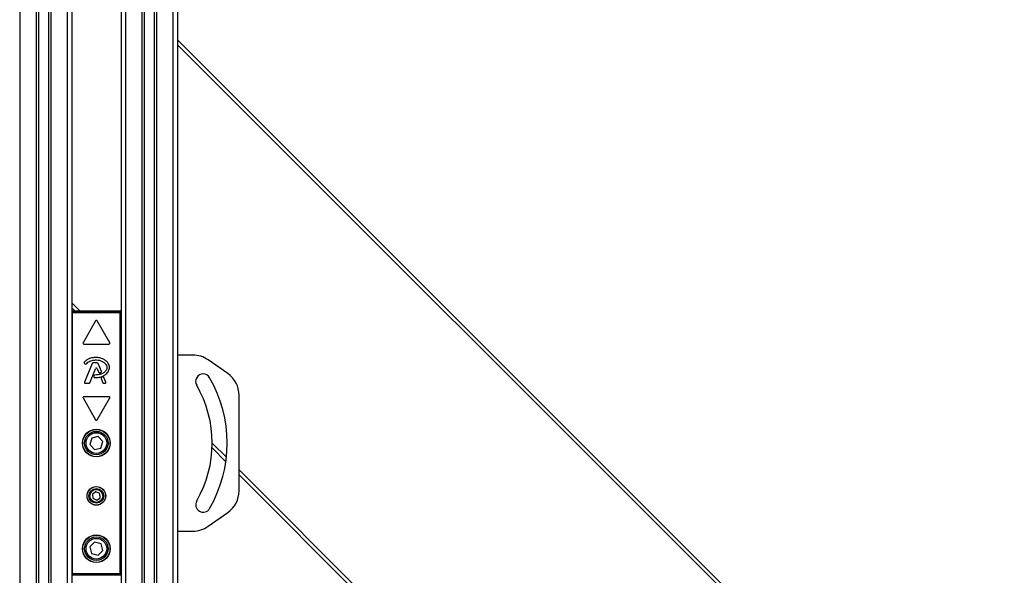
# Model space of a CAD drawing. Header units: millimetres. Extents: x 0 to 420, y 0 to 297.
# Tile 22 of 31: x 127 to 205, y 193 to 237. Entities that reach past the tile are written whole.
import ezdxf

# ---------------------------------------------------------------- set-up
doc = ezdxf.new("R2010")
doc.units = ezdxf.units.MM

msp = doc.modelspace()

# ---------------------------------------------------------------- linework, layer by layer
at = {"color": 7, "linetype": 'Continuous', "lineweight": 25}
for p, q in [((127.2184, 264.1957), (127.2184, 159.1547)), ((128.5192, 264.1957), (128.5192, 159.1547)), ((128.6931, 264.1957), (128.6931, 159.1547)), ((129.5001, 264.1957), (129.5001, 159.1547)), ((129.674, 264.1957), (129.674, 159.1547)), ((130.9748, 264.1957), (130.9748, 159.1547)), ((131.3226, 264.1957), (131.3226, 159.1547)), ((135.2182, 264.1957), (135.2182, 159.1547)), ((135.566, 264.1957), (135.566, 159.1547)), ((136.8668, 264.1957), (136.8668, 159.1547)), ((137.0407, 264.1957), (137.0407, 159.1547)), ((137.8477, 264.1957), (137.8477, 159.1547)), ((138.0216, 264.1957), (138.0216, 159.1547)), ((139.3224, 264.1957), (139.3224, 159.1547)), ((139.6702, 264.1957), (139.6702, 159.1547)), ((139.6702, 235.7512), (204.9635, 170.4579)), ((139.6702, 235.3577), (204.7668, 170.2611)), ((131.3226, 214.979), (131.961, 214.3406)), ((131.3226, 214.5855), (131.5675, 214.3406)), ((131.3226, 214.3406), (135.2182, 214.3406)), ((131.3621, 214.3359), (131.3226, 214.3359)), ((131.3621, 193.4367), (131.3621, 214.3359)), ((131.3759, 214.3221), (131.3621, 214.3359)), ((131.3771, 214.1805), (131.3759, 214.3221)), ((131.3759, 214.3221), (135.1649, 214.3221)), ((131.3771, 193.5909), (131.3771, 214.1805)), ((135.1637, 214.1805), (131.3771, 214.1805)), ((135.1649, 214.3221), (135.1637, 214.1805)), ((135.1637, 193.5909), (135.1637, 214.1805)), ((135.1787, 214.3359), (135.1649, 214.3221)), ((135.1787, 193.4367), (135.1787, 214.3359)), ((135.2182, 214.3359), (135.1787, 214.3359)), ((133.2101, 213.5359), (132.2176, 211.8168)), ((134.3232, 211.8168), (133.3306, 213.5359)), ((132.2779, 211.7125), (134.2629, 211.7125)), ((140.8905, 210.8427), (139.6702, 210.8427)), ((132.3246, 210.185), (132.3695, 210.1475)), ((132.9396, 210.1814), (132.3361, 208.7033)), ((133.3475, 210.2247), (133.004, 210.2247)), ((133.671, 209.5468), (133.4119, 210.1814)), ((143.6498, 209.3713), (142.0875, 210.4653)), ((132.7516, 208.6507), (133.206, 209.7637)), ((133.1004, 209.2221), (133.0758, 209.1634)), ((133.3348, 209.7637), (133.4572, 209.4638)), ((132.4005, 208.6074), (132.6872, 208.6074)), ((133.6538, 208.9825), (133.7892, 208.6507)), ((133.7735, 209.1082), (133.6907, 209.0727)), ((133.8536, 208.6074), (133.951, 208.6074)), ((134.0154, 208.7033), (133.8654, 209.0706)), ((144.5397, 200.1108), (144.5397, 207.6618)), ((132.2176, 207.4489), (133.2101, 205.7298)), ((134.2629, 207.5532), (132.2779, 207.5532)), ((133.3306, 205.7298), (134.3232, 207.4489)), ((132.9054, 204.2782), (132.7486, 203.7662)), ((132.7486, 203.7662), (133.1135, 203.3743)), ((133.4273, 204.3983), (132.9054, 204.2782)), ((133.7922, 204.0065), (133.4273, 204.3983)), ((133.6354, 203.4945), (133.7922, 204.0065)), ((142.418, 203.8836), (143.5393, 202.7624)), ((133.1135, 203.3743), (133.6354, 203.4945)), ((142.4098, 203.4983), (143.495, 202.4131)), ((144.5397, 201.7619), (190.4036, 155.898)), ((144.5397, 201.3684), (190.2069, 155.7012)), ((133.2426, 200.046), (132.9677, 199.8552)), ((132.9677, 199.8552), (132.9955, 199.5217)), ((133.5453, 199.9034), (133.2426, 200.046)), ((133.5731, 199.5698), (133.5453, 199.9034)), ((132.9955, 199.5217), (133.2982, 199.379)), ((133.2982, 199.379), (133.5731, 199.5698)), ((142.0875, 197.3074), (143.6498, 198.4013)), ((139.6702, 196.93), (140.8905, 196.93)), ((133.1352, 196.0568), (132.7541, 195.6806)), ((133.6515, 195.9149), (133.1352, 196.0568)), ((132.7541, 195.6806), (132.8893, 195.1625)), ((132.8893, 195.1625), (133.4056, 195.0206)), ((133.4056, 195.0206), (133.7867, 195.3968)), ((133.7867, 195.3968), (133.6515, 195.9149)), ((131.3759, 193.4506), (131.3771, 193.5909)), ((131.3771, 193.5909), (135.1637, 193.5909)), ((135.1637, 193.5909), (135.1649, 193.4506)), ((131.3621, 193.4367), (131.3226, 193.4367)), ((131.3759, 193.4506), (131.3621, 193.4367)), ((135.1649, 193.4506), (131.3759, 193.4506)), ((135.1787, 193.4367), (135.1649, 193.4506)), ((135.2182, 193.4367), (135.1787, 193.4367))]:
    msp.add_line(p, q, dxfattribs=at)
for centre, radius in [((133.2704, 203.8863), 1.0892), ((133.2704, 203.8863), 1.0782), ((133.2704, 203.8863), 0.9275), ((133.2704, 203.8863), 0.8162), ((133.2704, 199.7125), 0.7365), ((133.2704, 199.7125), 0.7304), ((133.2704, 199.7125), 0.5797), ((133.2704, 199.7125), 0.5101), ((133.2704, 195.5387), 1.0892), ((133.2704, 195.5387), 1.0782), ((133.2704, 195.5387), 0.9275), ((133.2704, 195.5387), 0.8162)]:
    msp.add_circle(centre, radius, dxfattribs=at)
for centre, radius, start, end in [((133.2704, 213.5012), 0.0696, 30, 150), ((132.2779, 211.782), 0.0696, 150, 270), ((134.2629, 211.782), 0.0696, 270, 30), ((140.8905, 208.7558), 2.0869, 55, 90), ((132.3692, 210.2384), 0.0696, 138.805903, 230.16689), ((132.4141, 210.2009), 0.0696, 230.16689, 318.977091), ((133.004, 210.1551), 0.0696, 90, 157.790712), ((133.3475, 210.1551), 0.0696, 22.209291, 90), ((133.14, 209.1365), 0.0696, 157.290493, 266.671349), ((133.1645, 209.1952), 0.0696, 90.034995, 157.290493), ((133.2704, 209.7374), 0.0696, 22.209261, 157.790711), ((133.5216, 209.4901), 0.0696, 202.209261, 286.934979), ((133.6066, 209.5205), 0.0696, 292.378703, 22.209291), ((141.7045, 208.7558), 0.5913, 30, 210), ((142.4528, 207.6618), 2.0869, 0, 55), ((132.4005, 208.677), 0.0696, 157.790712, 270), ((132.6872, 208.677), 0.0696, 270, 337.790711), ((133.7182, 209.0088), 0.0696, 113.245837, 202.209268), ((133.801, 209.0443), 0.0696, 22.209257, 113.245837), ((133.8536, 208.677), 0.0696, 202.209268, 270), ((133.951, 208.677), 0.0696, 270, 22.209257), ((133.2704, 203.8863), 9.1476, 330, 30), ((133.2704, 203.8863), 10.3302, 330, 30), ((132.2779, 207.4837), 0.0696, 90, 210), ((134.2629, 207.4837), 0.0696, 330, 90), ((133.2704, 205.7645), 0.0696, 210, 330), ((142.4528, 200.1108), 2.0869, 305, 0), ((141.7045, 199.0169), 0.5913, 150, 330), ((140.8905, 199.0169), 2.0869, 270, 305)]:
    msp.add_arc(centre, radius, start, end, dxfattribs=at)
for points, knots in [([(133.2169, 210.6518), (133.1256, 210.6465), (132.9402, 210.6359), (132.6914, 210.5556), (132.4757, 210.4408), (132.3698, 210.3364), (132.3168, 210.2842)], [0, 0, 0, 0, 0.27369707, 0.55566862, 0.77777955, 1, 1, 1, 1]), ([(132.4665, 210.1553), (132.5571, 210.2319), (132.7453, 210.3911), (133.0469, 210.4522), (133.2974, 210.4558), (133.4861, 210.4332), (133.6968, 210.3697), (133.8891, 210.2597), (134.0245, 210.112), (134.0902, 209.9738), (134.108, 209.8747), (134.1029, 209.7998), (134.0847, 209.72), (134.0408, 209.6262), (133.9659, 209.535), (133.8846, 209.4678), (133.8023, 209.4089), (133.7089, 209.3589), (133.579, 209.3094), (133.3957, 209.2711), (133.2467, 209.267), (133.1645, 209.2648)], [0, 0, 0, 0, 0.1089549, 0.2263691, 0.275601, 0.3425782, 0.4020303, 0.4795268, 0.5457644, 0.5848624, 0.6206285, 0.6379961, 0.6543601, 0.6966312, 0.7328365, 0.7632715, 0.7945749, 0.8269041, 0.8614929, 0.9236302, 1, 1, 1, 1]), ([(133.136, 209.0671), (133.2558, 209.068), (133.4818, 209.0697), (133.7881, 209.1679), (134.0144, 209.3033), (134.1566, 209.4507), (134.2418, 209.5823), (134.2839, 209.6908), (134.3012, 209.779), (134.308, 209.8791), (134.2889, 210.0165), (134.209, 210.1994), (134.0557, 210.3791), (133.8249, 210.53), (133.538, 210.6327), (133.3275, 210.6452), (133.2169, 210.6518)], [0, 0, 0, 0, 0.1173532, 0.2214132, 0.3124081, 0.3742876, 0.4213099, 0.4659831, 0.4878368, 0.509614, 0.5646082, 0.6224153, 0.7039898, 0.7931926, 0.8914433, 1, 1, 1, 1]), ([(133.5419, 209.4236), (133.5591, 209.4291), (133.5898, 209.4389), (133.6198, 209.4509), (133.6331, 209.4562)], [0, 0, 0, 0, 0.55813865, 1, 1, 1, 1])]:
    msp.add_open_spline(points, degree=3, knots=knots, dxfattribs=at)

doc.saveas('drawing.dxf')
